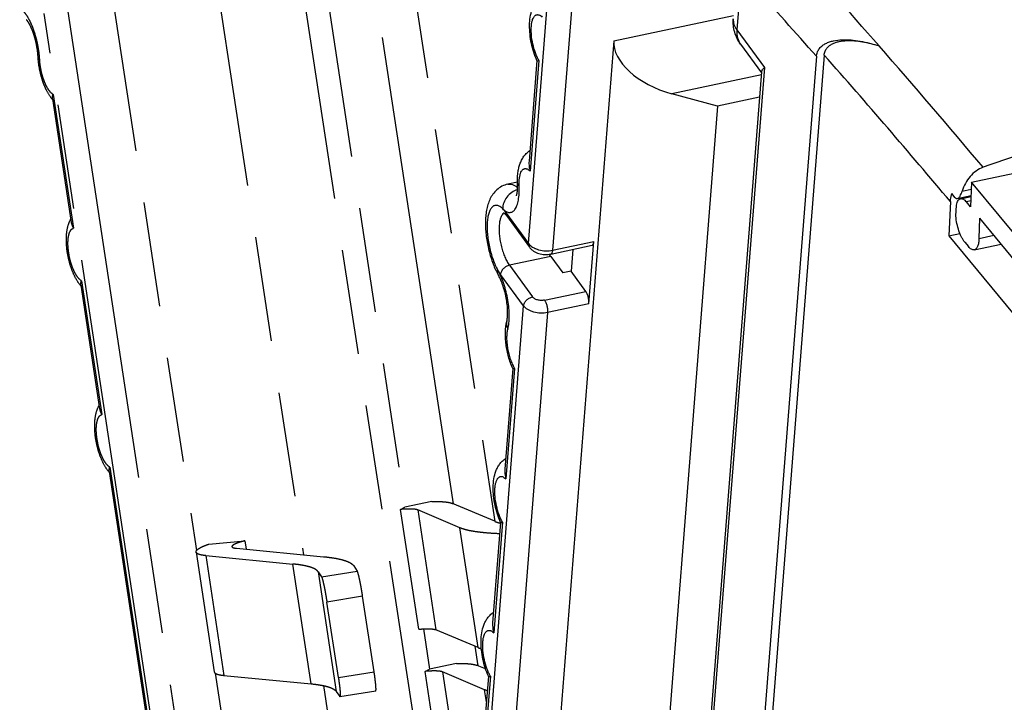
# Model space of a CAD drawing. Header units: millimetres. Extents: x 0 to 420, y 0 to 297.
# Tile 22 of 27: x 334 to 356, y 231 to 246. Entities that reach past the tile are written whole.
import ezdxf

# ---------------------------------------------------------------- set-up
doc = ezdxf.new("R2010")
doc.units = ezdxf.units.MM
doc.header["$LTSCALE"] = 23.1
doc.linetypes.add('PHANTOM', pattern=[0.8, 0.45, -0.05, 0.1, -0.05, 0.1, -0.05])
for name, color, linetype in [('DEFAULT_3', 7, 'PHANTOM'), ('T-EM12-T00-3DXF_CONTINUOUS_LINE', 7, 'CONTINUOUS'), ('T-PM12-T00_HDXF_CONTINUOUS_LINE', 7, 'CONTINUOUS')]:
    doc.layers.add(name, color=color, linetype=linetype)

msp = doc.modelspace()

# ---------------------------------------------------------------- linework, layer by layer
at = {"layer": 'DEFAULT_3', "color": 8, "linetype": 'PHANTOM'}
for p, q in [((341.9117, 255.2194), (344.9607, 235.1614)), ((344.0484, 235.548), (341.2885, 253.7042)), ((335.4853, 253.6103), (338.3873, 234.5198)), ((340.2409, 253.4826), (342.9784, 235.4742)), ((344.2103, 224.0101), (339.769, 253.2275)), ((337.9471, 252.842), (340.7466, 234.4253)), ((335.2108, 244.4792), (335.6255, 241.7508)), ((335.8352, 240.3711), (336.25, 237.6428)), ((336.4597, 236.263), (341.8908, 200.5338)), ((342.8833, 235.4252), (342.9784, 235.4742)), ((343.5722, 235.5998), (342.9784, 235.4742)), ((344.9575, 235.1626), (344.0264, 235.5574)), ((343.2847, 232.7843), (342.8833, 235.4252)), ((344.1919, 235.0191), (343.2607, 235.4139)), ((345.0823, 235.1225), (345.085, 235.1219)), ((338.6564, 234.6609), (339.4512, 234.733)), ((339.4512, 234.733), (339.4793, 234.548)), ((338.3749, 234.4847), (338.7763, 231.8438)), ((338.5894, 234.407), (340.5081, 234.2212)), ((339.2659, 234.5686), (341.1846, 234.3828)), ((341.8529, 234.1795), (341.9281, 234.0668)), ((341.065, 234.0518), (341.1402, 233.939)), ((342.2996, 231.8483), (342.0469, 233.511)), ((341.5117, 231.7205), (341.259, 233.3833)), ((343.3863, 232.7907), (343.521, 231.9041)), ((344.5933, 232.3782), (343.6622, 232.773)), ((344.5911, 231.9779), (344.5259, 232.4068)), ((344.1149, 232.0297), (343.521, 231.9041)), ((344.757, 231.9076), (344.5691, 231.9872)), ((338.7986, 231.814), (338.93, 230.9497)), ((338.9908, 231.7661), (340.9095, 231.5803)), ((343.426, 231.8551), (343.521, 231.9041)), ((343.8274, 229.2142), (343.426, 231.8551)), ((344.7346, 231.449), (343.8034, 231.8438)), ((341.1852, 231.5398), (341.2893, 230.8551)), ((341.4664, 231.4109), (341.5416, 231.2981)), ((342.3352, 231.4214), (341.5473, 231.2936))]:
    msp.add_line(p, q, dxfattribs=at)
at = {"layer": 'DEFAULT_3', "color": 9, "linetype": 'PHANTOM'}
for p, q in [((340.1948, 212.3696), (335.0281, 246.359)), ((335.5464, 246.4048), (340.713, 212.4153)), ((335.2249, 244.5734), (335.6735, 241.6227)), ((335.8494, 240.4653), (336.2979, 237.5146)), ((336.4739, 236.3573), (341.9219, 200.5168)), ((343.2607, 235.4139), (343.6622, 232.773)), ((344.5933, 232.3782), (344.1919, 235.0191)), ((338.5894, 234.407), (338.9908, 231.7661)), ((340.9095, 231.5803), (340.5081, 234.2212)), ((341.065, 234.0518), (341.4664, 231.4109)), ((341.1402, 233.939), (341.9281, 234.0668)), ((342.0469, 233.511), (341.259, 233.3833)), ((341.5117, 231.7205), (342.2996, 231.8483)), ((343.8034, 231.8438), (344.2048, 229.2028)), ((344.7751, 231.1826), (344.7346, 231.449))]:
    msp.add_line(p, q, dxfattribs=at)
at = {"layer": 'DEFAULT_3', "color": 8, "linetype": 'PHANTOM'}
for centre, radius, start, end in [((335.865, 244.9994), 0.8484, 218.49131, 219.90012), ((336.4919, 240.8933), 0.8515, 218.50472, 219.88868), ((337.1164, 236.7852), 0.8515, 218.50472, 219.88868), ((345.3772, 236.3112), 1.2247, 255.55944, 256.0683)]:
    msp.add_arc(centre, radius, start, end, dxfattribs=at)
at = {"layer": 'DEFAULT_3', "color": 9, "linetype": 'PHANTOM'}
for points, knots in [([(334.9296, 245.337), (334.9266, 245.3962), (334.915, 245.5166), (334.8838, 245.6964), (334.8393, 245.8733), (334.7834, 246.04), (334.7187, 246.1894), (334.6572, 246.2987), (334.6051, 246.3719), (334.567, 246.4167), (334.5289, 246.4532), (334.5021, 246.4729), (334.4888, 246.481)], [0, 0, 0, 0, 0.1414295, 0.2881748, 0.4348629, 0.5761208, 0.7069106, 0.822895, 0.8743209, 0.9209968, 0.9628466, 1, 1, 1, 1]), ([(334.8945, 245.3936), (334.8948, 245.3886), (334.8968, 245.3783), (334.9039, 245.3635), (334.915, 245.3494), (334.9244, 245.341), (334.9296, 245.337)], [0, 0, 0, 0, 0.2202242, 0.4536967, 0.7112533, 1, 1, 1, 1]), ([(335.2249, 244.5734), (335.206, 244.5846), (335.1684, 244.6176), (335.1186, 244.6828), (335.071, 244.767), (335.0276, 244.8668), (334.9902, 244.9782), (334.9603, 245.0965), (334.9394, 245.2168), (334.9316, 245.2973), (334.9296, 245.337)], [0, 0, 0, 0, 0.0784661, 0.1762106, 0.2920775, 0.4229016, 0.5643203, 0.7112571, 0.8582904, 1, 1, 1, 1]), ([(335.5691, 241.0826), (335.564, 241.1164), (335.5561, 241.1826), (335.5513, 241.2791), (335.5539, 241.3682), (335.5638, 241.4473), (335.5807, 241.5142), (335.6012, 241.5605), (335.6215, 241.5889), (335.6373, 241.6048), (335.6546, 241.6164), (335.6672, 241.6211), (335.6735, 241.6227)], [0, 0, 0, 0, 0.175983, 0.3430967, 0.4971603, 0.6346404, 0.7530242, 0.8513742, 0.8935356, 0.9316695, 0.9667258, 1, 1, 1, 1]), ([(335.8494, 240.4653), (335.8337, 240.4747), (335.8022, 240.5007), (335.7596, 240.5517), (335.7181, 240.6171), (335.679, 240.695), (335.6435, 240.7831), (335.6018, 240.9121), (335.5796, 241.0137), (335.5691, 241.0826)], [0, 0, 0, 0, 0.0790679, 0.1748478, 0.2869389, 0.4134688, 0.5516387, 0.6980401, 1, 1, 1, 1]), ([(336.1936, 236.9746), (336.1885, 237.0083), (336.1805, 237.0745), (336.1757, 237.171), (336.1783, 237.2601), (336.1882, 237.3393), (336.2051, 237.4061), (336.2257, 237.4525), (336.2459, 237.4808), (336.2618, 237.4967), (336.2791, 237.5083), (336.2917, 237.5131), (336.2979, 237.5146)], [0, 0, 0, 0, 0.175983, 0.3430967, 0.4971603, 0.6346404, 0.7530242, 0.8513742, 0.8935356, 0.9316695, 0.9667258, 1, 1, 1, 1]), ([(336.4739, 236.3573), (336.4582, 236.3666), (336.4267, 236.3926), (336.3841, 236.4436), (336.3426, 236.509), (336.3035, 236.5869), (336.2679, 236.675), (336.2263, 236.804), (336.2041, 236.9056), (336.1936, 236.9746)], [0, 0, 0, 0, 0.0790679, 0.1748478, 0.2869389, 0.4134688, 0.5516387, 0.6980401, 1, 1, 1, 1])]:
    msp.add_open_spline(points, degree=3, knots=knots, dxfattribs=at)
at = {"layer": 'DEFAULT_3', "color": 8, "linetype": 'PHANTOM'}
for points, knots in [([(334.8945, 245.3936), (334.8924, 245.4357), (334.8845, 245.5221), (334.8638, 245.6522), (334.8343, 245.7822), (334.7975, 245.9062), (334.7557, 246.0179), (334.7174, 246.0998), (334.6868, 246.1537), (334.6672, 246.184), (334.6512, 246.2056), (334.6416, 246.2168), (334.6377, 246.2207)], [0, 0, 0, 0, 0.1441206, 0.296273, 0.4501427, 0.5995286, 0.7379163, 0.8578413, 0.9080266, 0.9497215, 0.9810786, 1, 1, 1, 1]), ([(335.201, 244.4713), (335.1539, 244.5305), (335.0934, 244.6305), (335.0291, 244.7742), (334.972, 244.9321), (334.92, 245.1388), (334.8988, 245.3089), (334.8945, 245.3936)], [0, 0, 0, 0, 0.230381, 0.3526779, 0.479624, 0.7413912, 1, 1, 1, 1]), ([(335.2108, 244.4792), (335.2086, 244.4935), (335.2104, 244.5261), (335.2192, 244.5569), (335.2249, 244.5734)], [0, 0, 0, 0, 0.4533888, 1, 1, 1, 1]), ([(335.8256, 240.3632), (335.788, 240.4104), (335.7204, 240.5158), (335.6411, 240.6916), (335.5795, 240.8837), (335.5369, 241.0846), (335.5152, 241.2852), (335.5164, 241.4782), (335.544, 241.6603), (335.5859, 241.7734), (335.614, 241.8252)], [0, 0, 0, 0, 0.1175756, 0.2427068, 0.3749776, 0.5100819, 0.6423976, 0.7675977, 0.8852194, 1, 1, 1, 1]), ([(335.6255, 241.7508), (335.6288, 241.7292), (335.6415, 241.6848), (335.6617, 241.6435), (335.6735, 241.6227)], [0, 0, 0, 0, 0.4774283, 1, 1, 1, 1]), ([(335.8352, 240.3711), (335.833, 240.3855), (335.8348, 240.418), (335.8437, 240.4488), (335.8494, 240.4653)], [0, 0, 0, 0, 0.4533888, 1, 1, 1, 1]), ([(336.45, 236.2551), (336.4125, 236.3023), (336.3449, 236.4078), (336.2656, 236.5835), (336.204, 236.7756), (336.1614, 236.9765), (336.1397, 237.1771), (336.1409, 237.3701), (336.1685, 237.5522), (336.2104, 237.6654), (336.2384, 237.7172)], [0, 0, 0, 0, 0.1175756, 0.2427068, 0.3749776, 0.5100819, 0.6423976, 0.7675977, 0.8852194, 1, 1, 1, 1]), ([(336.25, 237.6428), (336.2532, 237.6211), (336.266, 237.5767), (336.2862, 237.5354), (336.2979, 237.5146)], [0, 0, 0, 0, 0.4774283, 1, 1, 1, 1]), ([(336.4597, 236.263), (336.4575, 236.2774), (336.4593, 236.3099), (336.4681, 236.3407), (336.4739, 236.3573)], [0, 0, 0, 0, 0.4533888, 1, 1, 1, 1]), ([(343.5722, 235.5998), (343.6116, 235.6005), (343.6858, 235.6008), (343.7899, 235.5974), (343.879, 235.5902), (343.9331, 235.5824), (343.9572, 235.5774)], [0, 0, 0, 0, 0.3060053, 0.5764733, 0.8085132, 1, 1, 1, 1]), ([(343.9572, 235.5774), (343.9701, 235.5748), (343.9935, 235.5693), (344.0163, 235.5616), (344.0264, 235.5574)], [0, 0, 0, 0, 0.5464588, 1, 1, 1, 1]), ([(343.2284, 235.4232), (343.2087, 235.4273), (343.1622, 235.4324), (343.0836, 235.4348), (342.9884, 235.4325), (342.9198, 235.4281), (342.8833, 235.4252)], [0, 0, 0, 0, 0.1746954, 0.4043096, 0.6823085, 1, 1, 1, 1]), ([(343.2607, 235.4139), (343.2585, 235.4148), (343.248, 235.4188), (343.2371, 235.4215), (343.2284, 235.4232)], [0, 0, 0, 0, 0.2154652, 1, 1, 1, 1]), ([(344.4132, 234.9549), (344.372, 234.9633), (344.2971, 234.9809), (344.224, 235.0055), (344.1919, 235.0191)], [0, 0, 0, 0, 0.5464588, 1, 1, 1, 1]), ([(344.9575, 235.1626), (344.9748, 235.1553), (345.0125, 235.1415), (345.0511, 235.1305), (345.0717, 235.1252)], [0, 0, 0, 0, 0.4672687, 1, 1, 1, 1]), ([(345.0668, 234.888), (345.0031, 234.8905), (344.8815, 234.8967), (344.7085, 234.9109), (344.5542, 234.9295), (344.458, 234.9458), (344.4132, 234.9549)], [0, 0, 0, 0, 0.2909381, 0.5551219, 0.7916956, 1, 1, 1, 1]), ([(338.3749, 234.4847), (338.3744, 234.4876), (338.3744, 234.4939), (338.3769, 234.5034), (338.3819, 234.5131), (338.3924, 234.5274), (338.4123, 234.5456), (338.4438, 234.5673), (338.4845, 234.5899), (338.534, 234.6133), (338.5922, 234.6375), (338.6341, 234.653), (338.6564, 234.6609)], [0, 0, 0, 0, 0.0259039, 0.0536704, 0.0848171, 0.1204167, 0.2073988, 0.3177384, 0.4523884, 0.6113642, 0.7941958, 1, 1, 1, 1]), ([(339.4512, 234.733), (339.4296, 234.7275), (339.3887, 234.7164), (339.3314, 234.6991), (339.2816, 234.6819), (339.2401, 234.6652), (339.2075, 234.6493), (339.1863, 234.6359), (339.1746, 234.6254), (339.169, 234.6184), (339.1658, 234.6116), (339.1655, 234.607), (339.1658, 234.6049)], [0, 0, 0, 0, 0.207599, 0.3948105, 0.5591382, 0.6985324, 0.8115262, 0.8975507, 0.9307887, 0.9580871, 0.9805015, 1, 1, 1, 1]), ([(339.1658, 234.6049), (339.1663, 234.6016), (339.1692, 234.5965), (339.1751, 234.5914), (339.184, 234.5858), (339.1992, 234.58), (339.2126, 234.5767), (339.2202, 234.5752)], [0, 0, 0, 0, 0.1558406, 0.2508785, 0.3621699, 0.6407954, 1, 1, 1, 1]), ([(339.2202, 234.5752), (339.2236, 234.5745), (339.2387, 234.5717), (339.254, 234.5698), (339.2659, 234.5686)], [0, 0, 0, 0, 0.224671, 1, 1, 1, 1]), ([(338.4914, 234.421), (338.4751, 234.4243), (338.4464, 234.4313), (338.4139, 234.4438), (338.3947, 234.4557), (338.3846, 234.4646), (338.3778, 234.4742), (338.3754, 234.4812), (338.3749, 234.4847)], [0, 0, 0, 0, 0.3586242, 0.6367551, 0.7478605, 0.8427479, 0.9249595, 1, 1, 1, 1]), ([(338.5894, 234.407), (338.5803, 234.4079), (338.5475, 234.4114), (338.5148, 234.4162), (338.4914, 234.421)], [0, 0, 0, 0, 0.2752438, 1, 1, 1, 1]), ([(341.1846, 234.3828), (341.2407, 234.3774), (341.3456, 234.3653), (341.4499, 234.348), (341.4981, 234.3381)], [0, 0, 0, 0, 0.5337255, 1, 1, 1, 1]), ([(340.7693, 234.1839), (340.7291, 234.1921), (340.6423, 234.2066), (340.5548, 234.2167), (340.5081, 234.2212)], [0, 0, 0, 0, 0.4662745, 1, 1, 1, 1]), ([(341.065, 234.0518), (341.0547, 234.0672), (341.0322, 234.0879), (340.9963, 234.1105), (340.9474, 234.1346), (340.8714, 234.1609), (340.8057, 234.1765), (340.7693, 234.1839)], [0, 0, 0, 0, 0.168513, 0.2707431, 0.3867069, 0.6626914, 1, 1, 1, 1]), ([(341.4981, 234.3381), (341.5417, 234.3292), (341.6206, 234.3105), (341.7118, 234.2789), (341.7704, 234.25), (341.8136, 234.2229), (341.8405, 234.198), (341.8529, 234.1795)], [0, 0, 0, 0, 0.3373086, 0.6132931, 0.7292569, 0.831487, 1, 1, 1, 1]), ([(341.1402, 233.939), (341.142, 233.9362), (341.1457, 233.9288), (341.1509, 233.9153), (341.1568, 233.8973), (341.1662, 233.865), (341.1788, 233.815), (341.1944, 233.745), (341.2109, 233.6636), (341.2276, 233.574), (341.2439, 233.4797), (341.2541, 233.4156), (341.259, 233.3833)], [0, 0, 0, 0, 0.017676, 0.0432314, 0.0765732, 0.1174523, 0.2203039, 0.3479948, 0.495696, 0.6577783, 0.8280471, 1, 1, 1, 1]), ([(342.0469, 233.511), (342.042, 233.5433), (342.0318, 233.6075), (342.0155, 233.7018), (341.9988, 233.7914), (341.9823, 233.8727), (341.9667, 233.9428), (341.9541, 233.9928), (341.9447, 234.025), (341.9388, 234.043), (341.9336, 234.0566), (341.9299, 234.064), (341.9281, 234.0668)], [0, 0, 0, 0, 0.1719529, 0.3422217, 0.504304, 0.6520052, 0.7796961, 0.8825477, 0.9234268, 0.9567686, 0.982324, 1, 1, 1, 1]), ([(343.2847, 232.7843), (343.3212, 232.7872), (343.3898, 232.7916), (343.485, 232.7939), (343.5637, 232.7915), (343.6101, 232.7864), (343.6299, 232.7823)], [0, 0, 0, 0, 0.3176915, 0.5956904, 0.8253046, 1, 1, 1, 1]), ([(343.6299, 232.7823), (343.633, 232.7817), (343.644, 232.7793), (343.6548, 232.7761), (343.6622, 232.773)], [0, 0, 0, 0, 0.2851011, 1, 1, 1, 1]), ([(344.5933, 232.3782), (344.5988, 232.3759), (344.6223, 232.3663), (344.6462, 232.358), (344.6646, 232.3521)], [0, 0, 0, 0, 0.2356803, 1, 1, 1, 1]), ([(344.1149, 232.0297), (344.1543, 232.0304), (344.2285, 232.0307), (344.3326, 232.0273), (344.4217, 232.0201), (344.4757, 232.0122), (344.4999, 232.0073)], [0, 0, 0, 0, 0.3060053, 0.5764733, 0.8085132, 1, 1, 1, 1]), ([(344.4999, 232.0073), (344.5128, 232.0047), (344.5362, 231.9992), (344.559, 231.9915), (344.5691, 231.9872)], [0, 0, 0, 0, 0.5464588, 1, 1, 1, 1]), ([(338.7763, 231.8438), (338.7769, 231.8403), (338.7792, 231.8333), (338.7861, 231.8237), (338.7962, 231.8148), (338.8153, 231.8029), (338.8479, 231.7904), (338.8766, 231.7834), (338.8928, 231.7801)], [0, 0, 0, 0, 0.0750405, 0.1572521, 0.2521395, 0.3632449, 0.6413758, 1, 1, 1, 1]), ([(338.8928, 231.7801), (338.9001, 231.7786), (338.9326, 231.7726), (338.9654, 231.7686), (338.9908, 231.7661)], [0, 0, 0, 0, 0.224671, 1, 1, 1, 1]), ([(342.3352, 231.4214), (342.3364, 231.4216), (342.3379, 231.4236), (342.339, 231.4267), (342.3404, 231.4323), (342.3413, 231.4415), (342.3421, 231.4625), (342.341, 231.4974), (342.3373, 231.5488), (342.3311, 231.6119), (342.3226, 231.6845), (342.312, 231.7644), (342.304, 231.8198), (342.2996, 231.8483)], [0, 0, 0, 0, 0.0083127, 0.0150034, 0.0237183, 0.0474909, 0.079826, 0.1695294, 0.2904555, 0.4389363, 0.6103618, 0.7993564, 1, 1, 1, 1]), ([(343.7711, 231.8531), (343.7514, 231.8571), (343.7049, 231.8623), (343.6262, 231.8646), (343.5311, 231.8624), (343.4625, 231.858), (343.426, 231.8551)], [0, 0, 0, 0, 0.1746954, 0.4043096, 0.6823085, 1, 1, 1, 1]), ([(343.8034, 231.8438), (343.8012, 231.8447), (343.7907, 231.8487), (343.7797, 231.8514), (343.7711, 231.8531)], [0, 0, 0, 0, 0.2154652, 1, 1, 1, 1]), ([(340.9095, 231.5803), (340.9563, 231.5758), (341.0437, 231.5657), (341.1306, 231.5512), (341.1708, 231.543)], [0, 0, 0, 0, 0.5337255, 1, 1, 1, 1]), ([(341.1708, 231.543), (341.2071, 231.5356), (341.2728, 231.52), (341.3488, 231.4937), (341.3977, 231.4696), (341.4337, 231.447), (341.4561, 231.4263), (341.4664, 231.4109)], [0, 0, 0, 0, 0.3373086, 0.6132931, 0.7292569, 0.831487, 1, 1, 1, 1]), ([(341.5117, 231.7205), (341.5161, 231.692), (341.5241, 231.6366), (341.5347, 231.5567), (341.5432, 231.4841), (341.5494, 231.4211), (341.5531, 231.3696), (341.5542, 231.3347), (341.5534, 231.3138), (341.5525, 231.3045), (341.5511, 231.299), (341.55, 231.2959), (341.5485, 231.2938), (341.5473, 231.2936)], [0, 0, 0, 0, 0.2006436, 0.3896382, 0.5610637, 0.7095445, 0.8304705, 0.920174, 0.9525091, 0.9762817, 0.9849966, 0.9916873, 1, 1, 1, 1]), ([(344.7942, 231.4267), (344.7889, 231.4285), (344.7688, 231.4353), (344.749, 231.4429), (344.7346, 231.449)], [0, 0, 0, 0, 0.2623678, 1, 1, 1, 1]), ([(341.5473, 231.2936), (341.5464, 231.2935), (341.5439, 231.2948), (341.5425, 231.2968), (341.5416, 231.2981)], [0, 0, 0, 0, 0.3734956, 1, 1, 1, 1])]:
    msp.add_open_spline(points, degree=3, knots=knots, dxfattribs=at)
at = {"layer": 'T-EM12-T00-3DXF_CONTINUOUS_LINE', "color": 9, "linetype": 'Continuous'}
for p, q in [((350.3525, 246.7355), (350.2943, 245.9958)), ((350.2943, 245.9958), (350.9015, 245.166)), ((353.4281, 245.6424), (353.4313, 245.6414)), ((350.9015, 245.166), (349.4775, 227.0801)), ((355.2594, 242.4399), (355.4612, 242.4826)), ((355.4505, 242.2249), (355.3525, 242.2042)), ((355.6321, 241.3988), (355.9587, 241.4679))]:
    msp.add_line(p, q, dxfattribs=at)
at = {"layer": 'T-EM12-T00-3DXF_CONTINUOUS_LINE', "color": 7, "linetype": 'Continuous'}
for p, q in [((350.3774, 245.6776), (350.8385, 245.0475)), ((352.2193, 245.4402), (347.6917, 187.9372)), ((352.0494, 245.4131), (347.5359, 188.0896)), ((350.8402, 245.0693), (349.4282, 227.1363)), ((355.4678, 242.641), (366.3994, 244.9539)), ((355.4678, 242.641), (355.445, 242.0919)), ((357.5227, 240.1449), (355.4678, 242.641)), ((355.109, 242.2958), (355.0314, 242.3908)), ((354.9994, 242.2107), (354.9681, 241.456)), ((355.1521, 242.2772), (355.4554, 242.3414)), ((355.2255, 242.2743), (355.4546, 242.3228)), ((355.445, 242.0919), (355.3525, 242.2042)), ((355.1216, 241.8916), (355.1316, 242.134)), ((355.6321, 241.3988), (355.6505, 241.8423)), ((357.2945, 239.8454), (355.6505, 241.8423)), ((354.9681, 241.4563), (355.2104, 241.5076)), ((354.9681, 241.456), (357.623, 238.2311)), ((355.3158, 241.3172), (355.398, 241.2173)), ((355.525, 241.1472), (356.1192, 241.2729))]:
    msp.add_line(p, q, dxfattribs=at)
at = {"layer": 'T-EM12-T00-3DXF_CONTINUOUS_LINE', "color": 9, "linetype": 'Continuous'}
for centre, radius, start, end in [((231.4251, 139.0176), 162.0296, 41.151917, 42.234481), ((231.9988, 139.2721), 160.2438, 41.481047, 42.226643), ((223.4515, 132.0286), 172.6343, 39.987238, 41.156042), ((224.4936, 132.6777), 170.3797, 40.006623, 41.439635)]:
    msp.add_arc(centre, radius, start, end, dxfattribs=at)
at = {"layer": 'T-EM12-T00-3DXF_CONTINUOUS_LINE', "color": 7, "linetype": 'Continuous'}
msp.add_arc((368.5394, 206.9296), 38.2484, 101.95718, 109.57962, dxfattribs=at)
for points, knots in [([(350.3774, 245.6776), (350.3479, 245.7179), (350.2959, 245.8038), (350.2417, 245.9444), (350.2132, 246.0923), (350.2121, 246.1928), (350.2161, 246.2427)], [0, 0, 0, 0, 0.2499103, 0.4998953, 0.7499331, 1, 1, 1, 1]), ([(352.0494, 245.4131), (352.052, 245.4461), (352.066, 245.5092), (352.1137, 245.5903), (352.1785, 245.6526), (352.2542, 245.699), (352.3373, 245.7328), (352.4565, 245.7645), (352.6155, 245.7818), (352.8126, 245.7765), (353.0155, 245.7501), (353.222, 245.7054), (353.3592, 245.6651), (353.4281, 245.6424)], [0, 0, 0, 0, 0.0633003, 0.1215619, 0.1777406, 0.233836, 0.2908257, 0.3490935, 0.4696685, 0.5955503, 0.726188, 0.861114, 1, 1, 1, 1]), ([(352.2193, 245.4402), (352.2216, 245.4691), (352.2338, 245.5244), (352.2756, 245.5956), (352.3324, 245.6503), (352.3988, 245.6911), (352.4717, 245.7208), (352.5762, 245.7487), (352.7155, 245.7639), (352.8883, 245.7595), (353.0663, 245.7365), (353.2473, 245.6975), (353.3677, 245.6622), (353.4281, 245.6424)], [0, 0, 0, 0, 0.0633227, 0.1216077, 0.177802, 0.2339081, 0.2909031, 0.3491729, 0.4697447, 0.59562, 0.7262432, 0.8611469, 1, 1, 1, 1]), ([(350.8402, 245.0693), (350.8415, 245.0856), (350.8534, 245.1111), (350.8771, 245.1416), (350.8928, 245.1577), (350.9015, 245.166)], [0, 0, 0, 0, 0.4220714, 0.6895059, 1, 1, 1, 1]), ([(355.7218, 242.9664), (355.6663, 242.9467), (355.5596, 242.8904), (355.4264, 242.7669), (355.3237, 242.6139), (355.2772, 242.4991), (355.2594, 242.4399)], [0, 0, 0, 0, 0.2435403, 0.4916298, 0.7441306, 1, 1, 1, 1]), ([(354.9994, 242.2107), (355, 242.2256), (355.0047, 242.2865), (355.0177, 242.3467), (355.0314, 242.3908)], [0, 0, 0, 0, 0.2436414, 1, 1, 1, 1]), ([(355.1521, 242.2772), (355.1637, 242.2797), (355.1806, 242.2917), (355.1988, 242.3126), (355.2185, 242.3416), (355.24, 242.3841), (355.2536, 242.4207), (355.2594, 242.4399)], [0, 0, 0, 0, 0.1776659, 0.2902454, 0.4170837, 0.7003653, 1, 1, 1, 1]), ([(355.109, 242.2958), (355.112, 242.2922), (355.1181, 242.2859), (355.1289, 242.2791), (355.1405, 242.2759), (355.1483, 242.2764), (355.1521, 242.2772)], [0, 0, 0, 0, 0.282318, 0.5337309, 0.7668888, 1, 1, 1, 1]), ([(355.1316, 242.134), (355.1357, 242.1527), (355.145, 242.1865), (355.1658, 242.2299), (355.1887, 242.2567), (355.2094, 242.2695), (355.2201, 242.2732), (355.2255, 242.2743)], [0, 0, 0, 0, 0.3225979, 0.5907664, 0.8102367, 0.9072359, 1, 1, 1, 1]), ([(355.2255, 242.2743), (355.2352, 242.2764), (355.257, 242.2761), (355.2896, 242.2628), (355.3223, 242.2382), (355.3424, 242.2165), (355.3525, 242.2042)], [0, 0, 0, 0, 0.1960983, 0.4185839, 0.6842257, 1, 1, 1, 1]), ([(355.3158, 241.3172), (355.3032, 241.3324), (355.2789, 241.3669), (355.2462, 241.4251), (355.2157, 241.4919), (355.1784, 241.5921), (355.1427, 241.7256), (355.1262, 241.8361), (355.1216, 241.8916)], [0, 0, 0, 0, 0.0963337, 0.2056337, 0.3260384, 0.4551382, 0.7279673, 1, 1, 1, 1]), ([(355.6321, 241.3988), (355.6308, 241.366), (355.6263, 241.3189), (355.6129, 241.2607), (355.6006, 241.2247), (355.5856, 241.1949), (355.5681, 241.1715), (355.5479, 241.1549), (355.5326, 241.1488), (355.525, 241.1472)], [0, 0, 0, 0, 0.3402685, 0.4876518, 0.6185811, 0.7331148, 0.832505, 0.9197387, 1, 1, 1, 1]), ([(355.525, 241.1472), (355.5153, 241.1452), (355.4935, 241.1455), (355.4609, 241.1588), (355.4282, 241.1834), (355.4081, 241.205), (355.398, 241.2173)], [0, 0, 0, 0, 0.1960981, 0.4185846, 0.6842251, 1, 1, 1, 1])]:
    msp.add_open_spline(points, degree=3, knots=knots, dxfattribs=at)
at = {"layer": 'T-EM12-T00-3DXF_CONTINUOUS_LINE', "color": 9, "linetype": 'Continuous'}
for points, knots in [([(350.2161, 246.2427), (350.2144, 246.2219), (350.2154, 246.1795), (350.2344, 246.0932), (350.2672, 246.0328), (350.2943, 245.9958)], [0, 0, 0, 0, 0.2365198, 0.479018, 1, 1, 1, 1]), ([(350.2943, 245.9958), (350.292, 245.9665), (350.2917, 245.9086), (350.3057, 245.8244), (350.3337, 245.7463), (350.3615, 245.6993), (350.3774, 245.6776)], [0, 0, 0, 0, 0.2627341, 0.5150063, 0.7595607, 1, 1, 1, 1])]:
    msp.add_open_spline(points, degree=3, knots=knots, dxfattribs=at)
at = {"layer": 'T-PM12-T00_HDXF_CONTINUOUS_LINE', "color": 9, "linetype": 'Continuous'}
for p, q in [((345.7036, 241.284), (346.3053, 248.9253)), ((346.8146, 248.5493), (346.231, 241.1383)), ((347.5798, 245.7533), (350.2215, 246.3123)), ((345.9312, 245.3204), (345.7393, 242.8832)), ((350.8351, 245.0045), (348.8607, 244.5868)), ((345.1942, 241.9802), (345.7036, 241.284)), ((346.231, 241.1383), (347.142, 241.3311)), ((346.1919, 240.9996), (345.281, 240.8069)), ((345.281, 240.8069), (345.7904, 240.1107)), ((345.5955, 239.9106), (345.0861, 240.6068)), ((346.0541, 240.0379), (346.9651, 240.2306)), ((343.385, 211.8367), (345.5955, 239.9106)), ((347.0339, 239.9577), (346.1229, 239.7649)), ((346.1229, 239.7649), (343.9124, 211.691)), ((345.3968, 238.5342), (345.2049, 236.097)), ((345.1297, 235.1411), (344.9378, 232.7039)), ((344.8625, 231.748), (342.5316, 202.1452))]:
    msp.add_line(p, q, dxfattribs=at)
at = {"layer": 'T-PM12-T00_HDXF_CONTINUOUS_LINE', "color": 7, "linetype": 'Continuous'}
for p, q in [((347.5798, 245.7533), (344.9844, 212.7917)), ((345.8881, 245.3187), (345.7136, 243.1019)), ((345.8883, 245.3174), (345.8878, 245.3186)), ((349.8691, 244.3177), (348.8607, 244.5868)), ((350.7965, 244.514), (349.8691, 244.3177)), ((349.8691, 244.3177), (348.5822, 227.9732)), ((345.4601, 242.6388), (345.2458, 242.5935)), ((345.215, 241.9006), (345.7244, 241.2045)), ((347.0339, 239.9577), (347.142, 241.3311)), ((346.1909, 241.0541), (347.1019, 241.2468)), ((346.6769, 241.1569), (346.639, 240.6762)), ((346.1919, 240.9996), (346.4568, 240.6376)), ((346.639, 240.6762), (346.4568, 240.6376)), ((346.9651, 240.2306), (346.639, 240.6762)), ((345.3538, 238.5325), (345.1792, 236.3157)), ((345.354, 238.5312), (345.3535, 238.5323)), ((345.0866, 235.1394), (344.9121, 232.9226)), ((345.0868, 235.1381), (345.0863, 235.1392)), ((344.8194, 231.7463), (342.4973, 202.2537)), ((344.8197, 231.745), (344.8191, 231.7461))]:
    msp.add_line(p, q, dxfattribs=at)
at = {"layer": 'T-PM12-T00_HDXF_CONTINUOUS_LINE', "color": 9, "linetype": 'Continuous'}
for centre, radius, start, end in [((345.2115, 241.871), 0.1002, 120.4809, 121.92993), ((345.2102, 241.8731), 0.0977, 118.59332, 120.48211), ((344.5989, 241.5446), 0.7377, 36.18949, 37.69765), ((345.4419, 239.5221), 0.224, 165.69268, 167.08372)]:
    msp.add_arc(centre, radius, start, end, dxfattribs=at)
at = {"layer": 'T-PM12-T00_HDXF_CONTINUOUS_LINE', "color": 7, "linetype": 'Continuous'}
msp.add_ellipse((348.9243, 245.3946), major_axis=(1.3187, -0.4787), ratio=0.5634703, start_param=-2.987101, end_param=-1.4163047, dxfattribs=at)
for points, knots in [([(345.8878, 245.3186), (345.8611, 245.3782), (345.8144, 245.5033), (345.7638, 245.6981), (345.7326, 245.8967), (345.7226, 246.0908), (345.7361, 246.2753), (345.7716, 246.4205), (345.8191, 246.5276), (345.8661, 246.6032), (345.9256, 246.6717), (345.9732, 246.7103), (345.9988, 246.7273)], [0, 0, 0, 0, 0.1294337, 0.2638602, 0.3980874, 0.527021, 0.6480986, 0.7634281, 0.8209572, 0.8794054, 0.939117, 1, 1, 1, 1]), ([(345.8883, 245.3174), (345.8887, 245.3166), (345.8908, 245.3152), (345.893, 245.3149), (345.8944, 245.3147)], [0, 0, 0, 0, 0.3925376, 1, 1, 1, 1]), ([(345.8944, 245.3147), (345.8965, 245.3145), (345.9014, 245.3146), (345.9138, 245.316), (345.9239, 245.3184), (345.9312, 245.3204)], [0, 0, 0, 0, 0.1697296, 0.3941847, 1, 1, 1, 1]), ([(345.4609, 242.6109), (345.4578, 242.681), (345.4595, 242.785), (345.4789, 242.9198), (345.5027, 243.0153), (345.5377, 243.1068), (345.5863, 243.1932), (345.6504, 243.2716), (345.7031, 243.3152), (345.7317, 243.3342)], [0, 0, 0, 0, 0.2608183, 0.384601, 0.5055286, 0.6258324, 0.7477328, 0.8724703, 1, 1, 1, 1]), ([(345.7136, 243.1019), (345.7122, 243.084), (345.7106, 243.0102), (345.724, 242.9367), (345.7393, 242.8832)], [0, 0, 0, 0, 0.244018, 1, 1, 1, 1]), ([(345.4364, 242.338), (345.4364, 242.3379), (345.4362, 242.3376), (345.4372, 242.3399), (345.4378, 242.3417), (345.4403, 242.3485), (345.4427, 242.3568), (345.4456, 242.3682), (345.4486, 242.3817), (345.4515, 242.3976), (345.4542, 242.4154), (345.4567, 242.435), (345.4595, 242.4644), (345.4619, 242.5046), (345.4626, 242.5563), (345.4617, 242.5923), (345.4609, 242.6109)], [0, 0, 0, 0, 0.0009001, 0.0028438, 0.0150775, 0.0380041, 0.0709551, 0.113183, 0.163914, 0.2224055, 0.2879569, 0.3599284, 0.4377319, 0.6087344, 0.7972291, 1, 1, 1, 1]), ([(345.2458, 242.5935), (345.2011, 242.5841), (345.1146, 242.5532), (345.003, 242.4761), (344.915, 242.3775), (344.8609, 242.2842), (344.8278, 242.2061), (344.8002, 242.1251), (344.7752, 242.0185), (344.7581, 241.884), (344.7522, 241.7425), (344.7568, 241.5947), (344.7764, 241.39), (344.8242, 241.1346), (344.9137, 240.8437), (344.9963, 240.6618), (345.0436, 240.5785)], [0, 0, 0, 0, 0.0601941, 0.119395, 0.1769302, 0.2329648, 0.2607738, 0.2886882, 0.3455611, 0.4048217, 0.46703, 0.5321267, 0.5995773, 0.7378728, 0.8737089, 1, 1, 1, 1]), ([(345.215, 241.9006), (345.2077, 241.9105), (345.1942, 241.9279), (345.1747, 241.949), (345.16, 241.962), (345.1519, 241.9678), (345.1491, 241.9693)], [0, 0, 0, 0, 0.3852382, 0.6891849, 0.8984004, 1, 1, 1, 1]), ([(347.1019, 241.2468), (347.1046, 241.2474), (347.11, 241.2494), (347.1171, 241.255), (347.1235, 241.2628), (347.1314, 241.2769), (347.1384, 241.3), (347.1411, 241.32), (347.142, 241.3311)], [0, 0, 0, 0, 0.083034, 0.1723361, 0.2727423, 0.3872461, 0.6628383, 1, 1, 1, 1]), ([(345.7244, 241.2045), (345.7366, 241.1878), (345.7645, 241.1567), (345.8312, 241.1049), (345.9305, 241.0603), (346.0599, 241.0386), (346.1482, 241.045), (346.1909, 241.0541)], [0, 0, 0, 0, 0.1204525, 0.2418435, 0.4899686, 0.7456761, 1, 1, 1, 1]), ([(346.1919, 240.9996), (346.1892, 241.0034), (346.1778, 241.0194), (346.1672, 241.0358), (346.1595, 241.0485)], [0, 0, 0, 0, 0.2403882, 1, 1, 1, 1]), ([(345.2249, 239.5775), (345.2277, 239.5885), (345.233, 239.6145), (345.2413, 239.6787), (345.2448, 239.7776), (345.2375, 239.9108), (345.2179, 240.0558), (345.1869, 240.203), (345.1463, 240.3437), (345.0992, 240.4691), (345.0626, 240.545), (345.0436, 240.5785)], [0, 0, 0, 0, 0.0331707, 0.0768503, 0.1876396, 0.3197203, 0.4637361, 0.6116841, 0.7559181, 0.8884555, 1, 1, 1, 1]), ([(347.0339, 239.9577), (347.0357, 239.981), (347.034, 240.0307), (347.0209, 240.1041), (347.0017, 240.1634), (346.9819, 240.2049), (346.9709, 240.2227), (346.9651, 240.2306)], [0, 0, 0, 0, 0.2460041, 0.5179951, 0.7803552, 0.8972956, 1, 1, 1, 1]), ([(345.3535, 238.5323), (345.3165, 238.615), (345.2558, 238.7897), (345.2102, 239.0156), (345.1929, 239.1983), (345.1901, 239.3705), (345.2045, 239.4975), (345.2249, 239.5775)], [0, 0, 0, 0, 0.2541864, 0.5166464, 0.6449294, 0.7685221, 1, 1, 1, 1]), ([(345.354, 238.5312), (345.3544, 238.5304), (345.3564, 238.529), (345.3587, 238.5286), (345.3601, 238.5285)], [0, 0, 0, 0, 0.3925308, 1, 1, 1, 1]), ([(345.3601, 238.5285), (345.3622, 238.5283), (345.3671, 238.5283), (345.3795, 238.5298), (345.3896, 238.5322), (345.3968, 238.5342)], [0, 0, 0, 0, 0.1697297, 0.3941849, 1, 1, 1, 1]), ([(345.0863, 235.1392), (345.0596, 235.1989), (345.0129, 235.324), (344.9623, 235.5188), (344.9311, 235.7174), (344.9211, 235.9115), (344.9346, 236.096), (344.9701, 236.2412), (345.0176, 236.3482), (345.0646, 236.4238), (345.1241, 236.4924), (345.1717, 236.5309), (345.1973, 236.548)], [0, 0, 0, 0, 0.1294337, 0.2638602, 0.3980874, 0.527021, 0.6480986, 0.7634281, 0.8209572, 0.8794054, 0.939117, 1, 1, 1, 1]), ([(345.1792, 236.3157), (345.1778, 236.2978), (345.1763, 236.224), (345.1897, 236.1505), (345.2049, 236.097)], [0, 0, 0, 0, 0.244018, 1, 1, 1, 1]), ([(345.0868, 235.1381), (345.0872, 235.1373), (345.0893, 235.1359), (345.0915, 235.1355), (345.0929, 235.1354)], [0, 0, 0, 0, 0.3925376, 1, 1, 1, 1]), ([(345.0929, 235.1354), (345.095, 235.1352), (345.0999, 235.1352), (345.1123, 235.1367), (345.1224, 235.1391), (345.1297, 235.1411)], [0, 0, 0, 0, 0.1697296, 0.3941847, 1, 1, 1, 1]), ([(344.8191, 231.7461), (344.7924, 231.8058), (344.7457, 231.9309), (344.6951, 232.1257), (344.6639, 232.3243), (344.6539, 232.5184), (344.6674, 232.7029), (344.703, 232.8481), (344.7504, 232.9551), (344.7974, 233.0307), (344.8569, 233.0993), (344.9046, 233.1378), (344.9302, 233.1548)], [0, 0, 0, 0, 0.1294337, 0.2638602, 0.3980874, 0.527021, 0.6480986, 0.7634281, 0.8209572, 0.8794054, 0.939117, 1, 1, 1, 1]), ([(344.9121, 232.9226), (344.9107, 232.9047), (344.9091, 232.8309), (344.9225, 232.7574), (344.9378, 232.7039)], [0, 0, 0, 0, 0.244018, 1, 1, 1, 1]), ([(344.8197, 231.745), (344.82, 231.7442), (344.8221, 231.7427), (344.8243, 231.7424), (344.8257, 231.7423)], [0, 0, 0, 0, 0.3925376, 1, 1, 1, 1]), ([(344.8257, 231.7423), (344.8278, 231.742), (344.8328, 231.7421), (344.8451, 231.7436), (344.8552, 231.746), (344.8625, 231.748)], [0, 0, 0, 0, 0.1697296, 0.3941847, 1, 1, 1, 1])]:
    msp.add_open_spline(points, degree=3, knots=knots, dxfattribs=at)
at = {"layer": 'T-PM12-T00_HDXF_CONTINUOUS_LINE', "color": 9, "linetype": 'Continuous'}
for points, knots in [([(345.765, 246.0764), (345.7671, 246.1031), (345.7732, 246.1526), (345.79, 246.2197), (345.8104, 246.2662), (345.8306, 246.2948), (345.8464, 246.3109), (345.8637, 246.3226), (345.8822, 246.3298), (345.9019, 246.3322), (345.9222, 246.3299), (345.9431, 246.323), (345.9729, 246.307), (345.9933, 246.2895), (346.0064, 246.2763)], [0, 0, 0, 0, 0.1848201, 0.3440592, 0.4764301, 0.5331821, 0.5844997, 0.6316296, 0.6763124, 0.7206565, 0.7668276, 0.8167016, 0.871677, 1, 1, 1, 1]), ([(345.9312, 245.3204), (345.9167, 245.3458), (345.8892, 245.4004), (345.8405, 245.5207), (345.794, 245.6843), (345.7676, 245.8528), (345.7609, 245.9841), (345.7627, 246.0466), (345.765, 246.0764)], [0, 0, 0, 0, 0.1118022, 0.233935, 0.4966814, 0.7611677, 0.8853994, 1, 1, 1, 1]), ([(345.4978, 242.6833), (345.4999, 242.7099), (345.506, 242.7595), (345.5228, 242.8266), (345.5433, 242.8731), (345.5634, 242.9016), (345.5793, 242.9177), (345.5965, 242.9295), (345.6151, 242.9367), (345.6347, 242.9391), (345.655, 242.9368), (345.6759, 242.9299), (345.7058, 242.9138), (345.7262, 242.8964), (345.7393, 242.8832)], [0, 0, 0, 0, 0.1848201, 0.3440592, 0.4764301, 0.5331821, 0.5844997, 0.6316296, 0.6763124, 0.7206565, 0.7668276, 0.8167016, 0.871677, 1, 1, 1, 1]), ([(345.4609, 242.6109), (345.4611, 242.6057), (345.4631, 242.5949), (345.4702, 242.5794), (345.4814, 242.5646), (345.4909, 242.5558), (345.4961, 242.5514)], [0, 0, 0, 0, 0.2219143, 0.4562692, 0.7133478, 1, 1, 1, 1]), ([(345.4961, 242.5514), (345.4956, 242.5629), (345.4943, 242.6069), (345.4953, 242.6509), (345.4978, 242.6833)], [0, 0, 0, 0, 0.2617345, 1, 1, 1, 1]), ([(345.46, 242.4764), (345.4145, 242.4625), (345.3266, 242.4183), (345.2211, 242.3166), (345.1508, 242.1907), (345.1332, 242.0968), (345.1336, 242.0516)], [0, 0, 0, 0, 0.2510299, 0.5086404, 0.7614348, 1, 1, 1, 1]), ([(345.1336, 242.0516), (345.1456, 242.0396), (345.1696, 242.0182), (345.2074, 241.9929), (345.2446, 241.9766), (345.2811, 241.9697), (345.3163, 241.9728), (345.3492, 241.9859), (345.3792, 242.0085), (345.4062, 242.04), (345.4299, 242.0799), (345.4504, 242.1278), (345.4674, 242.1833), (345.4861, 242.2703), (345.4988, 242.3941), (345.4985, 242.497), (345.4961, 242.5514)], [0, 0, 0, 0, 0.0601647, 0.1134884, 0.1607628, 0.2034398, 0.2436845, 0.2841636, 0.327491, 0.3757156, 0.4301638, 0.4915404, 0.5600901, 0.6357264, 0.8066909, 1, 1, 1, 1]), ([(345.2458, 242.5935), (345.2624, 242.597), (345.2982, 242.5989), (345.353, 242.5857), (345.4088, 242.5576), (345.4441, 242.5311), (345.4618, 242.516)], [0, 0, 0, 0, 0.2146778, 0.4454062, 0.7045957, 1, 1, 1, 1]), ([(345.1336, 242.0516), (345.1151, 242.0699), (345.0864, 242.0942), (345.0443, 242.1162), (345.015, 242.1257), (344.9863, 242.1286), (344.9587, 242.1249), (344.9326, 242.1146), (344.9084, 242.0978), (344.8861, 242.075), (344.8577, 242.0346), (344.829, 241.9689), (344.8053, 241.8743), (344.7915, 241.7625), (344.7879, 241.6368), (344.7947, 241.5007), (344.8118, 241.3584), (344.8386, 241.2141), (344.8743, 241.0721), (344.9179, 240.9368), (344.968, 240.8122), (345.0067, 240.7347), (345.0271, 240.6988)], [0, 0, 0, 0, 0.0454244, 0.0648994, 0.0825881, 0.0989923, 0.114781, 0.1307201, 0.1475503, 0.1658808, 0.1861463, 0.2333755, 0.2901332, 0.3559573, 0.42965, 0.5095379, 0.5936355, 0.6797639, 0.7656562, 0.8490554, 0.9278127, 1, 1, 1, 1]), ([(345.1585, 241.956), (345.1438, 241.9469), (345.1243, 241.9264), (345.1044, 241.8931), (345.085, 241.8491), (345.0671, 241.7822), (345.0599, 241.725), (345.0574, 241.694)], [0, 0, 0, 0, 0.1790916, 0.2847786, 0.4028024, 0.6769255, 1, 1, 1, 1]), ([(345.1825, 241.9957), (345.1785, 242.0009), (345.1631, 242.0202), (345.1466, 242.0387), (345.1336, 242.0516)], [0, 0, 0, 0, 0.2633236, 1, 1, 1, 1]), ([(345.1942, 241.9802), (345.1931, 241.9659), (345.195, 241.9375), (345.207, 241.9115), (345.215, 241.9006)], [0, 0, 0, 0, 0.5152529, 1, 1, 1, 1]), ([(345.0574, 241.694), (345.0546, 241.6577), (345.0529, 241.5813), (345.0604, 241.4633), (345.0777, 241.3404), (345.1041, 241.2171), (345.1386, 241.0981), (345.1799, 240.9879), (345.2264, 240.8906), (345.2622, 240.8326), (345.281, 240.8069)], [0, 0, 0, 0, 0.117728, 0.2460931, 0.3810304, 0.5180942, 0.6527236, 0.780491, 0.8973617, 1, 1, 1, 1]), ([(345.7244, 241.2045), (345.7164, 241.2154), (345.7044, 241.2413), (345.7025, 241.2697), (345.7036, 241.284)], [0, 0, 0, 0, 0.4847363, 1, 1, 1, 1]), ([(345.7036, 241.284), (345.7273, 241.2517), (345.7778, 241.2105), (345.8564, 241.1712), (345.9509, 241.1389), (346.0779, 241.1201), (346.1813, 241.1278), (346.231, 241.1383)], [0, 0, 0, 0, 0.2102438, 0.3316709, 0.4613433, 0.7332366, 1, 1, 1, 1]), ([(346.231, 241.1383), (346.2302, 241.1273), (346.2275, 241.1073), (346.2204, 241.0842), (346.2125, 241.07), (346.2062, 241.0622), (346.199, 241.0567), (346.1936, 241.0546), (346.1909, 241.0541)], [0, 0, 0, 0, 0.3371681, 0.6127546, 0.7272551, 0.8276617, 0.9169638, 1, 1, 1, 1]), ([(345.0436, 240.5785), (345.0339, 240.5956), (345.0208, 240.6359), (345.0231, 240.6778), (345.0271, 240.6988)], [0, 0, 0, 0, 0.4794576, 1, 1, 1, 1]), ([(345.0271, 240.6988), (345.0318, 240.6905), (345.0502, 240.659), (345.0702, 240.6285), (345.0861, 240.6068)], [0, 0, 0, 0, 0.2626999, 1, 1, 1, 1]), ([(345.2481, 239.4015), (345.2592, 239.445), (345.2746, 239.5409), (345.2811, 239.6948), (345.2725, 239.8645), (345.2489, 240.0427), (345.2113, 240.2221), (345.1613, 240.3952), (345.101, 240.5547), (345.0528, 240.6534), (345.0271, 240.6988)], [0, 0, 0, 0, 0.1004517, 0.2165062, 0.3445945, 0.4802797, 0.6186408, 0.7545948, 0.8832039, 1, 1, 1, 1]), ([(345.281, 240.8069), (345.2563, 240.8017), (345.22, 240.7874), (345.1771, 240.759), (345.1388, 240.7251), (345.1024, 240.6757), (345.0878, 240.6292), (345.0861, 240.6068)], [0, 0, 0, 0, 0.2555894, 0.3878478, 0.5197068, 0.7723264, 1, 1, 1, 1]), ([(345.5955, 239.9106), (345.5973, 239.933), (345.6118, 239.9796), (345.6482, 240.0289), (345.6865, 240.0628), (345.7294, 240.0912), (345.7657, 240.1055), (345.7904, 240.1107)], [0, 0, 0, 0, 0.2276736, 0.4802932, 0.6121522, 0.7444106, 1, 1, 1, 1]), ([(346.0541, 240.0379), (346.0293, 240.0326), (345.9776, 240.0288), (345.9141, 240.0382), (345.8668, 240.0543), (345.8275, 240.074), (345.8022, 240.0946), (345.7904, 240.1107)], [0, 0, 0, 0, 0.2667489, 0.5386392, 0.6683154, 0.7897504, 1, 1, 1, 1]), ([(346.0541, 240.0379), (346.0599, 240.03), (346.0709, 240.0121), (346.0907, 239.9706), (346.1099, 239.9113), (346.1231, 239.838), (346.1247, 239.7883), (346.1229, 239.7649)], [0, 0, 0, 0, 0.1027038, 0.2196439, 0.4820049, 0.7539968, 1, 1, 1, 1]), ([(346.1229, 239.7649), (346.0732, 239.7544), (345.9698, 239.7467), (345.8428, 239.7655), (345.7483, 239.7978), (345.6697, 239.837), (345.6191, 239.8783), (345.5955, 239.9106)], [0, 0, 0, 0, 0.2667488, 0.5386391, 0.6683162, 0.7897509, 1, 1, 1, 1]), ([(345.2236, 239.5722), (345.2204, 239.5584), (345.2167, 239.53), (345.2199, 239.4713), (345.2344, 239.4283), (345.2481, 239.4015)], [0, 0, 0, 0, 0.2413443, 0.4867929, 1, 1, 1, 1]), ([(345.3968, 238.5342), (345.3796, 238.5644), (345.3472, 238.6302), (345.3068, 238.7366), (345.2732, 238.8523), (345.2479, 238.9723), (345.2319, 239.0916), (345.226, 239.2051), (345.2303, 239.3082), (345.2407, 239.3724), (345.2481, 239.4015)], [0, 0, 0, 0, 0.1164699, 0.2449048, 0.3808196, 0.5192437, 0.6550549, 0.7832901, 0.8994719, 1, 1, 1, 1]), ([(344.9635, 235.897), (344.9656, 235.9237), (344.9717, 235.9733), (344.9885, 236.0403), (345.0089, 236.0869), (345.0291, 236.1154), (345.0449, 236.1315), (345.0622, 236.1433), (345.0807, 236.1504), (345.1004, 236.1529), (345.1207, 236.1506), (345.1416, 236.1436), (345.1714, 236.1276), (345.1918, 236.1101), (345.2049, 236.097)], [0, 0, 0, 0, 0.1848201, 0.3440592, 0.4764301, 0.5331821, 0.5844997, 0.6316296, 0.6763124, 0.7206565, 0.7668276, 0.8167016, 0.871677, 1, 1, 1, 1]), ([(345.1297, 235.1411), (345.1152, 235.1664), (345.0877, 235.2211), (345.039, 235.3414), (344.9925, 235.5049), (344.9661, 235.6735), (344.9594, 235.8048), (344.9612, 235.8672), (344.9635, 235.897)], [0, 0, 0, 0, 0.1118022, 0.233935, 0.4966814, 0.7611677, 0.8853994, 1, 1, 1, 1]), ([(344.6963, 232.5039), (344.6984, 232.5306), (344.7045, 232.5802), (344.7213, 232.6472), (344.7418, 232.6938), (344.7619, 232.7223), (344.7778, 232.7384), (344.795, 232.7502), (344.8136, 232.7573), (344.8332, 232.7598), (344.8535, 232.7574), (344.8744, 232.7505), (344.9043, 232.7345), (344.9247, 232.717), (344.9378, 232.7039)], [0, 0, 0, 0, 0.1848201, 0.3440592, 0.4764301, 0.5331821, 0.5844997, 0.6316296, 0.6763124, 0.7206565, 0.7668276, 0.8167016, 0.871677, 1, 1, 1, 1]), ([(344.8625, 231.748), (344.848, 231.7733), (344.8205, 231.828), (344.7719, 231.9483), (344.7254, 232.1118), (344.699, 232.2804), (344.6923, 232.4117), (344.694, 232.4741), (344.6963, 232.5039)], [0, 0, 0, 0, 0.1118022, 0.233935, 0.4966814, 0.7611677, 0.8853994, 1, 1, 1, 1])]:
    msp.add_open_spline(points, degree=3, knots=knots, dxfattribs=at)

doc.saveas('drawing.dxf')
